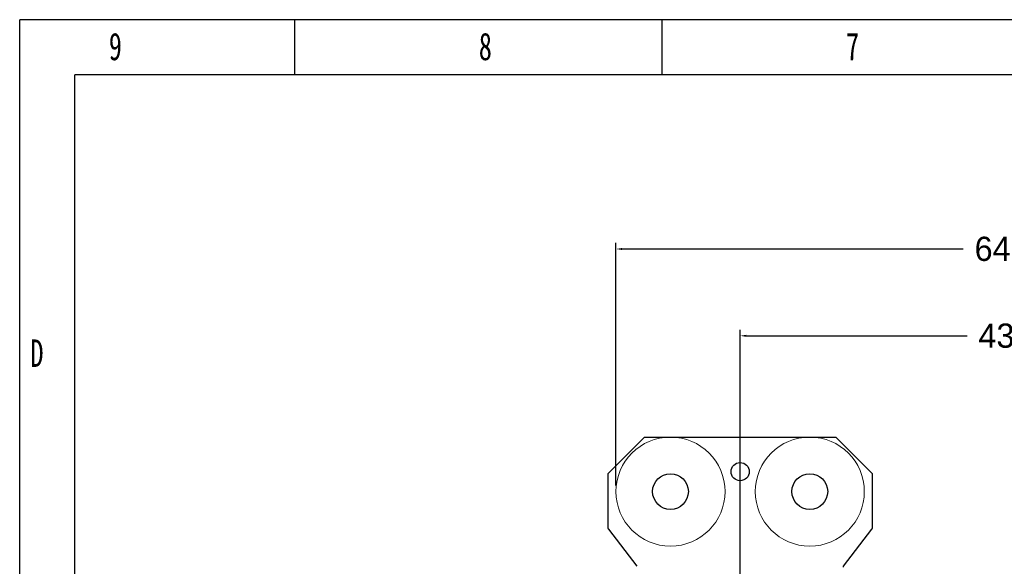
# Model space of a CAD drawing. Header units: millimetres. Extents: x 1088 to 3786, y 72 to 1979.
# Tile 5 of 62: x 1088 to 1901, y 1528 to 1979. Entities that reach past the tile are written whole.
import ezdxf
from ezdxf.lldxf.tags import DXFTag

# ---------------------------------------------------------------- set-up
doc = ezdxf.new("R2010")
doc.units = ezdxf.units.MM
doc.styles.add('样式 1', font='SimSun.ttf', dxfattribs={"width": 0.7, "height": 2.5})
tags = doc.linetypes.add('DASHDOT', pattern=[70, 31, -13, 13, -13]).pattern_tags.tags
tags[10:11] = [DXFTag(74, 4), DXFTag(75, 0), DXFTag(340, '0'), DXFTag(46, 0.0), DXFTag(50, 0.0), DXFTag(44, 0.0), DXFTag(45, 0.0)]
tags[8:9] = [DXFTag(74, 4), DXFTag(75, 0), DXFTag(340, '0'), DXFTag(46, 0.0), DXFTag(50, 0.0), DXFTag(44, 0.0), DXFTag(45, 0.0)]
tags[6:7] = [DXFTag(74, 4), DXFTag(75, 0), DXFTag(340, '0'), DXFTag(46, 0.0), DXFTag(50, 0.0), DXFTag(44, 0.0), DXFTag(45, 0.0)]
tags[4:5] = [DXFTag(74, 4), DXFTag(75, 0), DXFTag(340, '0'), DXFTag(46, 0.0), DXFTag(50, 0.0), DXFTag(44, 0.0), DXFTag(45, 0.0)]
doc.dimstyles.get("Standard").update_dxf_attribs({"dimtxt": 20, "dimasz": 5, "dimexe": 5, "dimexo": 5, "dimgap": 5, "dimtad": 0, "dimtih": 1, "dimtoh": 1, "dimdsep": 46, "dimtxsty": 'Standard', "dimcen": 0.09, "dimadec": 0, "dimazin": 0, "dimtfac": 1, "dimtofl": 0, "dimtmove": 0, "dimatfit": 3, "dimfxl": 0, "dimtolj": 1, "dimtzin": 0, "dimarcsym": 0})

# ---------------------------------------------------------------- blocks, each defined once
blk = doc.blocks.new('1')
at = {"lineweight": -3}
for p, q in [((5412.64, 1938.74), (3145.33, 1938.74)), ((3145.33, 335.59), (3145.33, 1938.74)), ((3336.18, 1900.57), (3336.18, 1938.74)), ((3590.97, 1900.57), (3590.97, 1938.74)), ((5374.47, 1900.57), (3183.5, 1900.57)), ((3183.5, 373.76), (3183.5, 1900.57))]:
    blk.add_line(p, q, dxfattribs=at)
at = {"lineweight": -3, "attachment_point": 1, "style": '样式 1'}
for s, insert, char_height, width in [('9', (3207.18, 1929.73), 19.09, 9.9687), ('8', (3463.87, 1929.73), 19.09, 9.306), ('7', (3718.66, 1929.73), 19.09, 8.6432), ('{\\fSimSun|b0|i0|c134|p2;D}', (3152.78, 1716.93), 19.0852, 9.1894)]:
    blk.add_mtext(s, dxfattribs=dict(at, insert=insert, char_height=char_height, width=width))
blk = doc.blocks.new('*D30')
at = {"color": 0, "lineweight": -2}
for p, q in [((1682.89, 1497.96), (1682.89, 1723.54)), ((2120.89, 1495.96), (2120.89, 1723.54)), ((1687.89, 1718.54), (1870.23, 1718.54)), ((2115.89, 1718.54), (1933.56, 1718.54))]:
    blk.add_line(p, q, dxfattribs=at)
at = {"color": 0, "lineweight": 18}
for points in [[(1687.89, 1719.37), (1687.89, 1717.7), (1682.89, 1718.54)], [(2115.89, 1719.37), (2115.89, 1717.7), (2120.89, 1718.54)]]:
    blk.add_solid(points, dxfattribs=at)
at = {"layer": 'Defpoints', "color": 0, "lineweight": 18}
for p in [(2120.89, 1718.54), (1682.89, 1492.96), (2120.89, 1490.96)]:
    blk.add_point(p, dxfattribs=at)
at = {"color": 0, "lineweight": 18, "insert": (1901.89, 1718.54), "char_height": 20, "attachment_point": 5}
blk.add_mtext('\\A1;438', dxfattribs=at)
blk = doc.blocks.new('*D33')
at = {"color": 0, "lineweight": -2}
for p, q in [((1580.39, 1594.96), (1580.39, 1795.19)), ((1585.39, 1790.19), (1867.06, 1790.19)), ((2212.07, 1790.19), (1930.4, 1790.19)), ((2217.07, 1611.87), (2217.07, 1795.19))]:
    blk.add_line(p, q, dxfattribs=at)
at = {"color": 0, "lineweight": 18}
for points in [[(1585.39, 1791.03), (1585.39, 1789.36), (1580.39, 1790.19)], [(2212.07, 1791.03), (2212.07, 1789.36), (2217.07, 1790.19)]]:
    blk.add_solid(points, dxfattribs=at)
at = {"layer": 'Defpoints', "color": 0, "lineweight": 18}
for p in [(2217.07, 1790.19), (2217.07, 1606.87), (1580.39, 1589.96)]:
    blk.add_point(p, dxfattribs=at)
at = {"color": 0, "lineweight": 18, "insert": (1898.73, 1790.19), "char_height": 20, "attachment_point": 5}
blk.add_mtext('\\A1;645', dxfattribs=at)

msp = doc.modelspace()

# ---------------------------------------------------------------- linework, layer by layer
for p, q in [((1603.894, 1634.959), (1573.894, 1604.959)), ((1603.894, 1634.959), (1761.894, 1634.959)), ((1791.894, 1604.959), (1761.894, 1634.959)), ((1573.894, 1559.433), (1573.894, 1604.959)), ((1791.894, 1604.959), (1791.894, 1559.433)), ((1574.102, 1558.821), (1597.685, 1528.289)), ((1768.102, 1528.289), (1791.685, 1558.821))]:
    msp.add_line(p, q)
at = {"linetype": 'DASHDOT', "lineweight": 18}
for centre in [(1625.394, 1589.959), (1740.394, 1589.959)]:
    msp.add_circle(centre, 45, dxfattribs=at)
at = {"linetype": 'DASHDOT', "lineweight": 13}
msp.add_circle((1740.394, 1589.959), 45, dxfattribs=at)
for centre, radius in [((1682.894, 1606.459), 7.5), ((1625.394, 1589.959), 14.75), ((1740.394, 1589.959), 14.75)]:
    msp.add_circle(centre, radius)
for centre, start, end in [((1574.894, 1559.433), 179.99985, 217.681394), ((1790.894, 1559.433), 322.318607, 0), ((1768.894, 1527.677), 142.318632, 180.000158)]:
    msp.add_arc(centre, 1, start, end)

# ---------------------------------------------------------------- block references
at = {"xscale": 1.18976, "yscale": 1.18976, "zscale": 1.18976}
msp.add_blockref('1', (-2654.009, -327.181), dxfattribs=at)

# ---------------------------------------------------------------- dimensions: what is measured, and where the dimension line sits
at = {"lineweight": 18}
dim = msp.add_linear_dim(base=(2217.065, 1790.193), p1=(1580.394, 1589.959), p2=(2217.065, 1606.869), text='645', dimstyle='Standard', dxfattribs=at)
dim.commit()
dim.dimension.update_dxf_attribs({"geometry": '*D33', "text_midpoint": (1898.729, 1790.193)})
dim = msp.add_linear_dim(base=(2120.894, 1718.538), p1=(1682.894, 1492.959), p2=(2120.894, 1490.959), dimstyle='Standard', dxfattribs=at)
dim.commit()
dim.dimension.update_dxf_attribs({"geometry": '*D30', "text_midpoint": (1901.894, 1718.538)})

doc.saveas('drawing.dxf')
